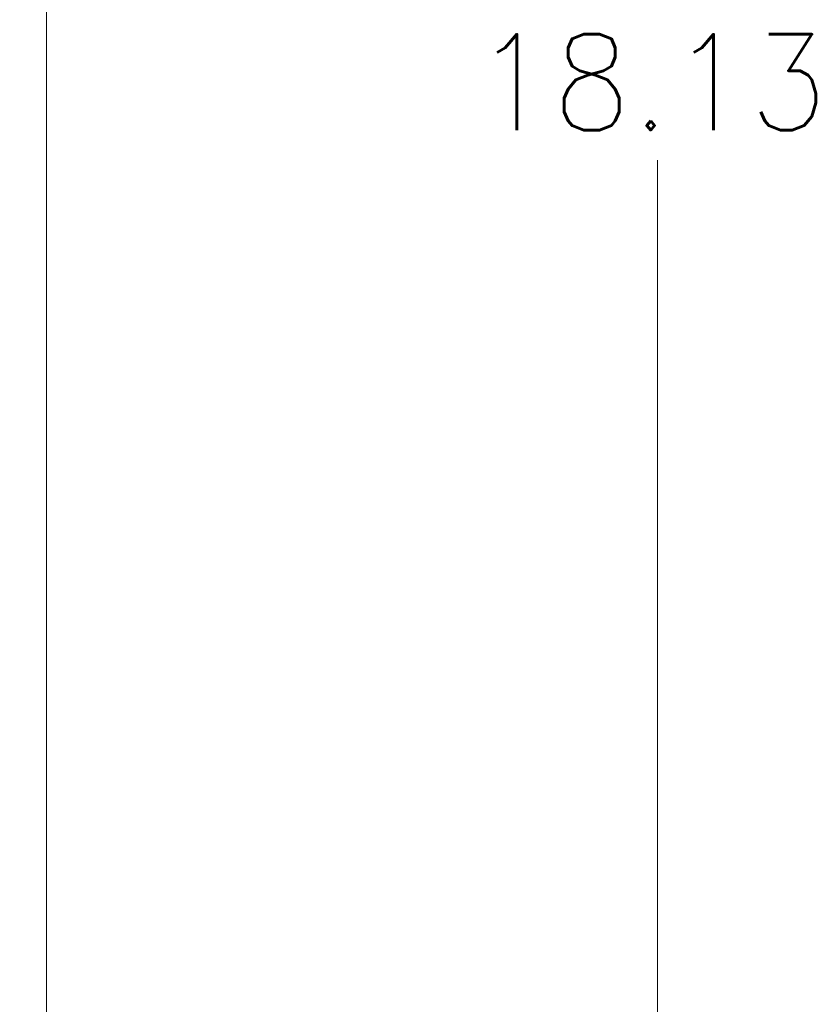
# Model space of a CAD drawing. Header units: inches. Extents: x 6.2 to 97.6, y 4.7 to 60.7.
# Tile 8 of 11: x 46.1 to 51, y 35.2 to 41.3. Entities that reach past the tile are written whole.
import ezdxf

# ---------------------------------------------------------------- set-up
doc = ezdxf.new("R2010")
doc.units = ezdxf.units.IN
doc.header["$LTSCALE"] = 6
doc.header["$MEASUREMENT"] = 0
doc.layers.add('Dimension (ANSI)', color=7, linetype='Continuous', lineweight=5)
doc.layers.add('Visible (ANSI)', color=7, linetype='Continuous', lineweight=5)
doc.styles.add('ROMANS', font='romans.shx')
doc.dimstyles.new('Default (ANSI)', dxfattribs={"dimscale": 6, "dimtxt": 0.1, "dimasz": 0.098425, "dimexe": 0.125, "dimexo": 0.0625, "dimgap": 0.031496, "dimtad": 0, "dimtih": 1, "dimtoh": 1, "dimrnd": 1e-08, "dimzin": 0, "dimdsep": 46, "dimtxsty": 'ROMANS', "dimcen": 0.09, "dimdle": 0.393701, "dimclrd": 256, "dimclre": 256, "dimclrt": 256, "dimadec": 0, "dimazin": 0, "dimtfac": 1, "dimtofl": 0, "dimtmove": 0, "dimatfit": 3, "dimfxl": 1, "dimtolj": 1, "dimtzin": 0, "dimlwd": -1, "dimlwe": -1, "dimarcsym": 0})

# ---------------------------------------------------------------- blocks, each defined once
blk = doc.blocks.new('*D6')
at = {"layer": 'Defpoints', "color": 0, "transparency": 16777216}
for p in [(46.2259, 50.005), (50.0818, 50.005), (46.0898, 31.88)]:
    blk.add_point(p, dxfattribs=at)
at = {"layer": 'Dimension (ANSI)', "transparency": 16777216}
for p, q in [((46.6009, 50.005), (50.8318, 50.005)), ((50.0818, 49.4144), (50.0818, 41.4315)), ((50.0818, 32.4705), (50.0818, 40.4535)), ((46.4648, 31.88), (50.8318, 31.88))]:
    blk.add_line(p, q, dxfattribs=at)
for points in [[(49.9834, 49.4144), (50.1803, 49.4144), (50.0818, 50.005)], [(49.9834, 32.4705), (50.1803, 32.4705), (50.0818, 31.88)]]:
    blk.add_solid(points, dxfattribs=at)
at = {"layer": 'Dimension (ANSI)', "transparency": 16777216, "insert": (48.9247, 41.2425), "char_height": 0.6, "attachment_point": 1, "style": 'ROMANS'}
blk.add_mtext('\\A1;18.13', dxfattribs=at)

msp = doc.modelspace()

# ---------------------------------------------------------------- linework, layer by layer
at = {"layer": 'Visible (ANSI)'}
for p, q in [((46.2571, 32.213), (46.2571, 49.192)), ((46.2576, 32.13), (46.2576, 49.192))]:
    msp.add_line(p, q, dxfattribs=at)

# ---------------------------------------------------------------- dimensions: what is measured, and where the dimension line sits
at = {"layer": 'Dimension (ANSI)'}
dim = msp.add_linear_dim(base=(50.0818436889, 50.0049871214), p1=(46.089760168, 31.8799871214), p2=(46.2258688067, 50.0049871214), angle=90, dimstyle='Default (ANSI)', override={"dimdec": 2, "dimtp": 0, "dimtm": 0, "dimtdec": 2, "dimatfit": 1}, dxfattribs=at)
dim.commit()
dim.dimension.update_dxf_attribs({"geometry": '*D6', "text_midpoint": (50.0818436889, 40.9424871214), "dimtype": 160})

doc.saveas('drawing.dxf')
